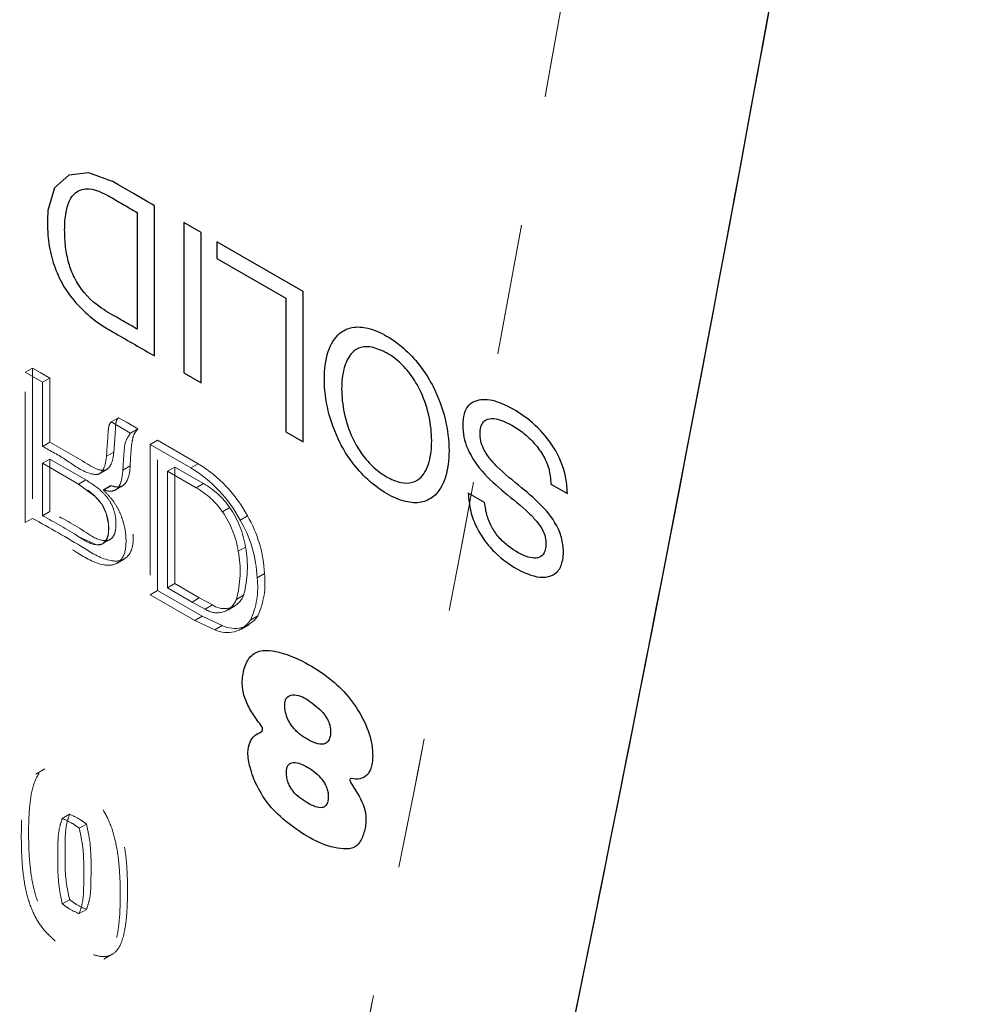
# Model space of a CAD drawing. Header units: inches. Extents: x 0.1 to 87.3, y 0.1 to 33.9.
# Tile 160 of 174: x 65.823 to 66.561, y 26.107 to 26.86. Entities that reach past the tile are written whole.
import ezdxf

# ---------------------------------------------------------------- set-up
doc = ezdxf.new("R2010")
doc.units = ezdxf.units.IN
doc.header["$MEASUREMENT"] = 0
doc.linetypes.add('HIDDEN', pattern=[0.075, 0.05, -0.025])

msp = doc.modelspace()

# ---------------------------------------------------------------- linework, layer by layer
at = {"color": 7, "linetype": 'Continuous', "lineweight": 25}
for p, q in [((65.91317, 26.71241), (65.91317, 26.62317)), ((65.94877, 26.70475), (65.94877, 26.58975)), ((65.96202, 26.69711), (65.94877, 26.70475)), ((65.96202, 26.5821), (65.96202, 26.69711)), ((65.97419, 26.69007), (65.97419, 26.67718)), ((66.04017, 26.65198), (65.97419, 26.69007)), ((65.97419, 26.67718), (66.02691, 26.64675)), ((66.04017, 26.53698), (66.04017, 26.65198)), ((66.02691, 26.64675), (66.02691, 26.54464)), ((65.94877, 26.58975), (65.96202, 26.5821)), ((66.02691, 26.54464), (66.04017, 26.53698)), ((66.22982, 26.50466), (66.24237, 26.49741)), ((66.17905, 26.49048), (66.16649, 26.49772))]:
    msp.add_line(p, q, dxfattribs=at)
at = {"color": 7, "linetype": 'HIDDEN', "lineweight": 18}
for p, q in [((65.83305, 26.59338), (65.82749, 26.59017)), ((65.83305, 26.59338), (65.82749, 26.59017)), ((65.82749, 26.47516), (65.82749, 26.59017)), ((65.82749, 26.59017), (65.84074, 26.58252)), ((65.82749, 26.47516), (65.82749, 26.59017)), ((65.82749, 26.59017), (65.84074, 26.58252)), ((65.83305, 26.59338), (65.83305, 26.47838)), ((65.83305, 26.59338), (65.83305, 26.47838)), ((65.84631, 26.58573), (65.84074, 26.58252)), ((65.84631, 26.58573), (65.84074, 26.58252)), ((65.84074, 26.58252), (65.84074, 26.5334)), ((65.84074, 26.58252), (65.84074, 26.5334)), ((65.84631, 26.53662), (65.84631, 26.58573)), ((65.84631, 26.53662), (65.84631, 26.58573)), ((65.89888, 26.55538), (65.89332, 26.55216)), ((65.89888, 26.55538), (65.89332, 26.55216)), ((65.89332, 26.55216), (65.90811, 26.54362)), ((65.89332, 26.55216), (65.90811, 26.54362)), ((65.91368, 26.54684), (65.90811, 26.54362)), ((65.91368, 26.54684), (65.90811, 26.54362)), ((65.84631, 26.53662), (65.84074, 26.5334)), ((65.84631, 26.53662), (65.84074, 26.5334)), ((65.92308, 26.53499), (65.92864, 26.53821)), ((65.92308, 26.53499), (65.92864, 26.53821)), ((65.92864, 26.4232), (65.92864, 26.53821)), ((65.92864, 26.53821), (65.95989, 26.52017)), ((65.92864, 26.4232), (65.92864, 26.53821)), ((65.92864, 26.53821), (65.95989, 26.52017)), ((65.89528, 26.52912), (65.88971, 26.5259)), ((65.89528, 26.52912), (65.88971, 26.5259)), ((65.92308, 26.53499), (65.92308, 26.41999)), ((65.95433, 26.51695), (65.92308, 26.53499)), ((65.92308, 26.53499), (65.92308, 26.41999)), ((65.95433, 26.51695), (65.92308, 26.53499)), ((65.84631, 26.52372), (65.84074, 26.52051)), ((65.84631, 26.52372), (65.84074, 26.52051)), ((65.84074, 26.52051), (65.84074, 26.4804)), ((65.86836, 26.50457), (65.84074, 26.52051)), ((65.84074, 26.52051), (65.84074, 26.4804)), ((65.86836, 26.50457), (65.84074, 26.52051)), ((65.84631, 26.48362), (65.84631, 26.52372)), ((65.84631, 26.48362), (65.84631, 26.52372)), ((65.88374, 26.51223), (65.8907, 26.51624)), ((65.88374, 26.51223), (65.8907, 26.51624)), ((65.90782, 26.51849), (65.90225, 26.51527)), ((65.90782, 26.51849), (65.90225, 26.51527)), ((65.93634, 26.51444), (65.94191, 26.51766)), ((65.93634, 26.51444), (65.94191, 26.51766)), ((65.93634, 26.51444), (65.93634, 26.4252)), ((65.95837, 26.50173), (65.93634, 26.51444)), ((65.93634, 26.51444), (65.93634, 26.4252)), ((65.95837, 26.50173), (65.93634, 26.51444)), ((65.94191, 26.42842), (65.94191, 26.51766)), ((65.94191, 26.51766), (65.96394, 26.50494)), ((65.94191, 26.42842), (65.94191, 26.51766)), ((65.94191, 26.51766), (65.96394, 26.50494)), ((65.95433, 26.51695), (65.95989, 26.52017)), ((65.95433, 26.51695), (65.95989, 26.52017)), ((65.87393, 26.50778), (65.86836, 26.50457)), ((65.87393, 26.50778), (65.86836, 26.50457)), ((65.89292, 26.50309), (65.88735, 26.49988)), ((65.89292, 26.50309), (65.88735, 26.49988)), ((65.88738, 26.50021), (65.88735, 26.49988)), ((65.88738, 26.50021), (65.88735, 26.49988)), ((65.89295, 26.50342), (65.88738, 26.50021)), ((65.89295, 26.50342), (65.88738, 26.50021)), ((65.89292, 26.50309), (65.89295, 26.50342)), ((65.89292, 26.50309), (65.89295, 26.50342)), ((65.89581, 26.49973), (65.90277, 26.50374)), ((65.89581, 26.49973), (65.90277, 26.50374)), ((65.95837, 26.50173), (65.96394, 26.50494)), ((65.95837, 26.50173), (65.96394, 26.50494)), ((65.84631, 26.48362), (65.84074, 26.4804)), ((65.84631, 26.48362), (65.84074, 26.4804)), ((65.97851, 26.48335), (65.98408, 26.48657)), ((65.97851, 26.48335), (65.98408, 26.48657)), ((65.83305, 26.47838), (65.82749, 26.47516)), ((65.83305, 26.47838), (65.82749, 26.47516)), ((65.99195, 26.47713), (65.99751, 26.48034)), ((65.99195, 26.47713), (65.99751, 26.48034)), ((65.88623, 26.45864), (65.89319, 26.46266)), ((65.88623, 26.45864), (65.89319, 26.46266)), ((65.99056, 26.45321), (65.99613, 26.45642)), ((65.99056, 26.45321), (65.99613, 26.45642)), ((65.89702, 26.4437), (65.90398, 26.44772)), ((65.89702, 26.4437), (65.90398, 26.44772)), ((66.00499, 26.4329), (66.01056, 26.43611)), ((66.00499, 26.4329), (66.01056, 26.43611)), ((65.92308, 26.41999), (65.92864, 26.4232)), ((65.92308, 26.41999), (65.92864, 26.4232)), ((65.96283, 26.40347), (65.92864, 26.4232)), ((65.96283, 26.40347), (65.92864, 26.4232)), ((65.93634, 26.4252), (65.94191, 26.42842)), ((65.93634, 26.4252), (65.94191, 26.42842)), ((65.93634, 26.4252), (65.95516, 26.41434)), ((65.93634, 26.4252), (65.95516, 26.41434)), ((65.96073, 26.41755), (65.94191, 26.42842)), ((65.96073, 26.41755), (65.94191, 26.42842)), ((65.92308, 26.41999), (65.95726, 26.40026)), ((65.92308, 26.41999), (65.95726, 26.40026)), ((65.95516, 26.41434), (65.96073, 26.41755)), ((65.95516, 26.41434), (65.96073, 26.41755)), ((65.97088, 26.41216), (65.96073, 26.41755)), ((65.97088, 26.41216), (65.96073, 26.41755)), ((65.98906, 26.41641), (65.99463, 26.41963)), ((65.98906, 26.41641), (65.99463, 26.41963)), ((65.95516, 26.41434), (65.96531, 26.40894)), ((65.95516, 26.41434), (65.96531, 26.40894)), ((65.96531, 26.40894), (65.97088, 26.41216)), ((65.96531, 26.40894), (65.97088, 26.41216)), ((65.98255, 26.40814), (65.98811, 26.41135)), ((65.98255, 26.40814), (65.98811, 26.41135)), ((65.95726, 26.40026), (65.96283, 26.40347)), ((65.95726, 26.40026), (65.96283, 26.40347)), ((65.95726, 26.40026), (65.97251, 26.39319)), ((65.95726, 26.40026), (65.97251, 26.39319)), ((65.97808, 26.3964), (65.96283, 26.40347)), ((65.97808, 26.3964), (65.96283, 26.40347)), ((65.99982, 26.40047), (66.00539, 26.40369)), ((65.99982, 26.40047), (66.00539, 26.40369)), ((65.97251, 26.39319), (65.97808, 26.3964)), ((65.97251, 26.39319), (65.97808, 26.3964)), ((65.99298, 26.39368), (65.99855, 26.3969)), ((65.99298, 26.39368), (65.99855, 26.3969)), ((65.8426, 26.28679), (65.83564, 26.28277)), ((65.8426, 26.28679), (65.83564, 26.28277)), ((65.86143, 26.25194), (65.85586, 26.24872)), ((65.86143, 26.25194), (65.85586, 26.24872)), ((65.87439, 26.24446), (65.86882, 26.24124)), ((65.87439, 26.24446), (65.86882, 26.24124)), ((65.86143, 26.18661), (65.85586, 26.1834)), ((65.86143, 26.18661), (65.85586, 26.1834)), ((65.87439, 26.17913), (65.86882, 26.17592)), ((65.87439, 26.17913), (65.86882, 26.17592)), ((65.88765, 26.14106), (65.89461, 26.14508)), ((65.88765, 26.14106), (65.89461, 26.14508))]:
    msp.add_line(p, q, dxfattribs=at)
at = {"color": 7, "linetype": 'Continuous', "lineweight": 25, "flags": 128}
for points in [[(65.92643, 26.71765), (65.92643, 26.71765), (65.92643, 26.71765), (65.92641, 26.71766), (65.92636, 26.71769), (65.92621, 26.71778), (65.92574, 26.71805), (65.92432, 26.71887), (65.9203, 26.72119), (65.91039, 26.72691), (65.89832, 26.73388), (65.89519, 26.73569), (65.89451, 26.73608), (65.89438, 26.73615), (65.89435, 26.73617), (65.89434, 26.73617), (65.89434, 26.73617), (65.89434, 26.73617), (65.87622, 26.74279), (65.86084, 26.74103), (65.84981, 26.73129), (65.84475, 26.714)], [(65.92644, 26.60264), (65.92644, 26.60264), (65.92644, 26.60265), (65.92644, 26.60265), (65.92644, 26.60267), (65.92644, 26.60272), (65.92644, 26.6029), (65.92644, 26.60345), (65.92644, 26.60515), (65.92644, 26.61024), (65.92644, 26.62464), (65.92644, 26.66015), (65.92644, 26.69968), (65.92644, 26.71636), (65.92644, 26.71756), (65.92644, 26.71764), (65.92644, 26.71765), (65.92644, 26.71765), (65.92644, 26.71765), (65.92644, 26.71765)], [(66.00798, 26.31498), (66.00845, 26.31523), (66.00879, 26.31567), (66.009, 26.31626), (66.00905, 26.31698), (66.00895, 26.31778), (66.00869, 26.31862), (66.00831, 26.31945), (66.0078, 26.32022)], [(66.07705, 26.27924), (66.07664, 26.27924), (66.0763, 26.27907), (66.07607, 26.27875), (66.07595, 26.2783), (66.07596, 26.27777), (66.0761, 26.27718), (66.07636, 26.27659), (66.07671, 26.27604)]]:
    msp.add_lwpolyline(points, dxfattribs=at)
at = {"color": 7, "linetype": 'HIDDEN', "lineweight": 18, "flags": 128}
for points in [[(65.84631, 26.58573), (65.83889, 26.59001), (65.83305, 26.59338)], [(65.84631, 26.58573), (65.83889, 26.59001), (65.83305, 26.59338)], [(65.91368, 26.54684), (65.90539, 26.55162), (65.89888, 26.55538)], [(65.91368, 26.54684), (65.90539, 26.55162), (65.89888, 26.55538)], [(65.84631, 26.52372), (65.86178, 26.5148), (65.87393, 26.50778)], [(65.84631, 26.52372), (65.86178, 26.5148), (65.87393, 26.50778)], [(65.86852, 26.46437), (65.88209, 26.4582), (65.88676, 26.45895), (65.88976, 26.4622), (65.89112, 26.46689), (65.89125, 26.47388), (65.88952, 26.48215), (65.88602, 26.48919), (65.88109, 26.49516), (65.86836, 26.50457), (65.86836, 26.50457)]]:
    msp.add_lwpolyline(points, dxfattribs=at)
at = {"color": 7, "linetype": 'Continuous', "lineweight": 25}
for centre, radius, start, end in [((29.4704, 33.59704), 37.53469, 346.675065, 351.17478), ((29.49617, 33.59164), 37.50837, 346.674024, 351.125305)]:
    msp.add_arc(centre, radius, start, end, dxfattribs=at)
at = {"color": 7, "linetype": 'HIDDEN', "lineweight": 18}
for centre, radius, start, end in [((29.29223, 33.49419), 37.53469, 346.675064, 351.174779), ((29.31802, 33.48878), 37.50835, 346.67402, 351.125304), ((65.90019, 26.42813), 0.10402, 28.1036, 58.63726), ((65.90019, 26.42813), 0.10402, 28.1036, 58.63726), ((65.90575, 26.43134), 0.10403, 28.10463, 58.63623), ((65.90575, 26.43134), 0.10403, 28.10463, 58.63623), ((65.92818, 26.44841), 0.06127, 34.77466, 60.4786), ((65.92818, 26.44841), 0.06127, 34.77466, 60.4786), ((65.93375, 26.45162), 0.06127, 34.77389, 60.47937), ((65.93375, 26.45162), 0.06127, 34.77389, 60.47937), ((65.91727, 26.44139), 0.07424, 9.16346, 34.4232), ((65.91727, 26.44139), 0.07424, 9.16346, 34.4232), ((65.92284, 26.4446), 0.07424, 9.16353, 34.42352), ((65.92284, 26.4446), 0.07424, 9.16353, 34.42352), ((65.9096, 26.42881), 0.09547, 2.45256, 30.4033), ((65.9096, 26.42881), 0.09547, 2.45256, 30.4033), ((65.91517, 26.43203), 0.09547, 2.45233, 30.40332), ((65.91517, 26.43203), 0.09547, 2.45233, 30.40332), ((65.90937, 26.4381), 0.08259, 344.78086, 10.54449), ((65.90937, 26.4381), 0.08259, 344.78086, 10.54449), ((65.91493, 26.44131), 0.08259, 344.78114, 10.54425), ((65.91493, 26.44131), 0.08259, 344.78114, 10.54425), ((65.94573, 26.42571), 0.05969, 334.98696, 6.91659), ((65.94573, 26.42571), 0.05969, 334.98696, 6.91659), ((65.9513, 26.42892), 0.05969, 334.98684, 6.91655), ((65.9513, 26.42892), 0.05969, 334.98684, 6.91655), ((65.97431, 26.4218), 0.0157, 234.98899, 339.93775), ((65.97431, 26.4218), 0.0157, 234.98899, 339.93775), ((65.97988, 26.42501), 0.0157, 234.99064, 339.9361), ((65.97988, 26.42501), 0.0157, 234.99064, 339.9361), ((65.98206, 26.41222), 0.02129, 243.33852, 326.52087), ((65.98206, 26.41222), 0.02129, 243.33852, 326.52087), ((65.98763, 26.41543), 0.02129, 243.33852, 326.52087), ((65.98763, 26.41543), 0.02129, 243.33852, 326.52087)]:
    msp.add_arc(centre, radius, start, end, dxfattribs=at)
at = {"color": 7, "linetype": 'Continuous', "lineweight": 25}
for points, knots in [([(65.91317, 26.62317), (65.91038, 26.62478), (65.90481, 26.628), (65.89446, 26.634), (65.87891, 26.64278), (65.86651, 26.65769), (65.86047, 26.67385), (65.85811, 26.68622), (65.85743, 26.69929), (65.8581, 26.71144), (65.86079, 26.72124), (65.86519, 26.72754), (65.87562, 26.73272), (65.88926, 26.72653), (65.90207, 26.71876), (65.90947, 26.71453), (65.91317, 26.71241)], [0, 0, 0, 0, 0.052843, 0.105707, 0.196454, 0.345212, 0.41051, 0.478577, 0.55096, 0.625028, 0.67764, 0.71585, 0.747388, 0.860788, 0.930417, 1, 1, 1, 1]), ([(65.84475, 26.714), (65.84454, 26.70772), (65.84415, 26.69562), (65.8472, 26.67816), (65.85298, 26.66235), (65.86174, 26.64801), (65.87343, 26.6353), (65.88549, 26.62622), (65.90359, 26.61588), (65.91642, 26.60845), (65.92644, 26.60264)], [0, 0, 0, 0, 0.12638, 0.243519, 0.354853, 0.464037, 0.579949, 0.700956, 0.766652, 1, 1, 1, 1]), ([(66.08957, 26.50801), (66.09426, 26.50422), (66.10304, 26.49712), (66.11713, 26.49081), (66.13014, 26.48965), (66.14243, 26.49543), (66.15054, 26.51036), (66.15268, 26.53119), (66.14961, 26.55507), (66.1417, 26.57664), (66.13095, 26.59422), (66.11899, 26.60765), (66.10505, 26.61793), (66.09108, 26.62437), (66.07805, 26.6255), (66.06577, 26.61972), (66.05767, 26.60478), (66.05553, 26.58395), (66.05858, 26.56005), (66.06655, 26.53856), (66.07714, 26.52081), (66.08542, 26.51229), (66.08957, 26.50801)], [0, 0, 0, 0, 0.0501316, 0.0939388, 0.1270974, 0.1556358, 0.2020188, 0.260617, 0.3288085, 0.4011901, 0.4504647, 0.5000325, 0.5501681, 0.5939712, 0.6271196, 0.655651, 0.702046, 0.7606835, 0.8288335, 0.9011842, 0.9504431, 1, 1, 1, 1]), ([(66.09312, 26.60937), (66.09687, 26.60807), (66.10497, 26.60528), (66.11535, 26.59705), (66.12416, 26.5867), (66.13178, 26.57305), (66.13712, 26.55657), (66.13913, 26.53843), (66.13763, 26.52253), (66.13247, 26.51065), (66.12372, 26.50505), (66.11384, 26.50533), (66.10331, 26.51016), (66.09282, 26.51803), (66.08404, 26.52848), (66.07641, 26.5421), (66.07107, 26.55858), (66.06905, 26.57671), (66.07057, 26.59264), (66.07571, 26.60445), (66.08451, 26.61021), (66.09014, 26.60966), (66.09312, 26.60937)], [0, 0, 0, 0, 0.043395, 0.093709, 0.143133, 0.192278, 0.264568, 0.332118, 0.391348, 0.439578, 0.46796, 0.499998, 0.54342, 0.593707, 0.643121, 0.692267, 0.764551, 0.83206, 0.891332, 0.939582, 0.967968, 1, 1, 1, 1]), ([(66.24237, 26.49741), (66.24216, 26.50128), (66.24175, 26.50892), (66.23749, 26.5235), (66.22805, 26.53991), (66.21248, 26.55509), (66.19598, 26.5652), (66.18081, 26.57042), (66.16837, 26.56778), (66.16332, 26.55982), (66.16204, 26.55175), (66.16255, 26.54288), (66.16597, 26.5295), (66.17645, 26.51368), (66.18818, 26.50351), (66.1941, 26.49837)], [0, 0, 0, 0, 0.05951, 0.117604, 0.232427, 0.347007, 0.44923, 0.528673, 0.591491, 0.624768, 0.667459, 0.715685, 0.76091, 0.879079, 1, 1, 1, 1]), ([(66.20736, 26.50183), (66.20087, 26.50706), (66.19209, 26.51412), (66.18261, 26.52439), (66.17828, 26.53095), (66.17581, 26.53765), (66.17537, 26.54389), (66.17616, 26.54927), (66.17902, 26.55378), (66.1849, 26.55535), (66.19518, 26.55274), (66.20616, 26.54633), (66.21663, 26.53686), (66.22367, 26.52743), (66.22877, 26.51656), (66.22947, 26.50864), (66.22982, 26.50466)], [0, 0, 0, 0, 0.174467, 0.235922, 0.292522, 0.338145, 0.384061, 0.422361, 0.450908, 0.490551, 0.539427, 0.670969, 0.752246, 0.834476, 0.916635, 1, 1, 1, 1]), ([(66.16649, 26.49772), (66.16693, 26.49306), (66.16778, 26.48392), (66.17269, 26.47115), (66.17972, 26.45988), (66.19151, 26.44728), (66.20704, 26.43681), (66.2247, 26.4315), (66.23557, 26.43717), (66.23937, 26.44617), (66.23962, 26.45672), (66.23616, 26.47143), (66.2248, 26.48712), (66.21327, 26.49685), (66.20736, 26.50183)], [0, 0, 0, 0, 0.077291, 0.151226, 0.223813, 0.296232, 0.434551, 0.535688, 0.577012, 0.624879, 0.688761, 0.749993, 0.871884, 1, 1, 1, 1]), ([(66.1941, 26.49837), (66.20059, 26.49316), (66.20931, 26.48618), (66.21893, 26.47635), (66.22327, 26.47027), (66.22579, 26.46414), (66.22622, 26.45842), (66.22552, 26.45351), (66.22318, 26.4493), (66.21809, 26.44741), (66.20881, 26.44939), (66.19926, 26.45497), (66.19032, 26.46305), (66.18462, 26.47099), (66.18054, 26.48024), (66.17955, 26.48699), (66.17905, 26.49048)], [0, 0, 0, 0, 0.192466, 0.258526, 0.31793, 0.364445, 0.410275, 0.449102, 0.478247, 0.517201, 0.564409, 0.693946, 0.768418, 0.842562, 0.918752, 1, 1, 1, 1]), ([(66.0078, 26.32022), (66.00557, 26.32316), (66.00108, 26.32909), (65.99677, 26.33739), (65.99435, 26.34457), (65.99343, 26.35051), (65.99377, 26.35831), (65.99572, 26.36718), (66.00405, 26.37882), (66.02468, 26.37644), (66.04295, 26.36783), (66.06094, 26.3562), (66.07533, 26.3424), (66.08636, 26.32553), (66.09266, 26.30937), (66.09373, 26.29623), (66.09268, 26.28778), (66.08951, 26.28148), (66.08358, 26.27846), (66.07926, 26.27898), (66.07705, 26.27924)], [0, 0, 0, 0, 0.049944, 0.100422, 0.125691, 0.152126, 0.181226, 0.23081, 0.274406, 0.36027, 0.472235, 0.557018, 0.646846, 0.740153, 0.827762, 0.878158, 0.916941, 0.941905, 0.970334, 1, 1, 1, 1]), ([(66.05537, 26.32979), (66.0517, 26.33317), (66.04505, 26.3393), (66.03477, 26.3445), (66.02788, 26.34224), (66.0263, 26.33882), (66.02598, 26.33483), (66.02653, 26.32987), (66.02832, 26.32455), (66.03156, 26.31907), (66.03655, 26.31377), (66.04306, 26.30929), (66.04936, 26.30619), (66.05489, 26.30501), (66.05896, 26.30683), (66.0609, 26.31063), (66.06128, 26.31498), (66.06085, 26.31937), (66.05923, 26.32443), (66.05691, 26.32765), (66.05537, 26.32979)], [0, 0, 0, 0, 0.134847, 0.244624, 0.285869, 0.309452, 0.340681, 0.392629, 0.441769, 0.489862, 0.562018, 0.634795, 0.699813, 0.750741, 0.779258, 0.812157, 0.859154, 0.894801, 0.9298, 1, 1, 1, 1]), ([(66.07671, 26.27604), (66.08021, 26.27066), (66.08498, 26.26332), (66.08828, 26.25245), (66.08834, 26.24425), (66.08641, 26.23578), (66.0805, 26.22423), (66.06209, 26.22584), (66.04519, 26.23328), (66.02834, 26.24489), (66.01409, 26.25792), (66.00473, 26.27289), (65.99947, 26.28663), (65.99738, 26.29814), (65.99883, 26.30671), (66.00263, 26.31246), (66.00626, 26.31416), (66.00798, 26.31498)], [0, 0, 0, 0, 0.098871, 0.134664, 0.174481, 0.223796, 0.271051, 0.358384, 0.46249, 0.568511, 0.67075, 0.760168, 0.838895, 0.898091, 0.938883, 0.97095, 1, 1, 1, 1]), ([(66.04948, 26.28392), (66.04765, 26.28529), (66.04409, 26.28796), (66.03845, 26.29061), (66.03317, 26.29218), (66.0289, 26.29048), (66.02754, 26.28721), (66.02727, 26.28381), (66.0276, 26.27993), (66.02865, 26.27605), (66.03029, 26.2726), (66.0331, 26.26855), (66.03756, 26.26436), (66.04347, 26.26053), (66.04902, 26.25771), (66.05388, 26.25649), (66.05752, 26.258), (66.05922, 26.26138), (66.05953, 26.26526), (66.05918, 26.26925), (66.05779, 26.27385), (66.05472, 26.27907), (66.05123, 26.28231), (66.04948, 26.28392)], [0, 0, 0, 0, 0.066446, 0.129155, 0.181661, 0.223259, 0.247906, 0.28083, 0.32238, 0.360821, 0.397467, 0.433281, 0.5042, 0.574281, 0.637701, 0.686923, 0.713962, 0.745383, 0.791183, 0.826763, 0.861512, 0.930674, 1, 1, 1, 1])]:
    msp.add_open_spline(points, degree=3, knots=knots, dxfattribs=at)
at = {"color": 7, "linetype": 'HIDDEN', "lineweight": 18}
for points, knots in [([(65.88971, 26.5259), (65.89008, 26.53184), (65.89053, 26.53905), (65.89119, 26.54717), (65.89167, 26.55026), (65.89283, 26.5516), (65.89332, 26.55216)], [0, 0, 0, 0, 0.662621, 0.805304, 0.917905, 1, 1, 1, 1]), ([(65.88971, 26.5259), (65.89008, 26.53184), (65.89053, 26.53905), (65.89119, 26.54717), (65.89167, 26.55026), (65.89283, 26.5516), (65.89332, 26.55216)], [0, 0, 0, 0, 0.662621, 0.805304, 0.917905, 1, 1, 1, 1]), ([(65.89888, 26.55538), (65.89837, 26.55476), (65.89713, 26.55327), (65.89657, 26.54895), (65.89629, 26.54089), (65.89568, 26.53385), (65.89528, 26.52912)], [0, 0, 0, 0, 0.088664, 0.212609, 0.470792, 1, 1, 1, 1]), ([(65.89888, 26.55538), (65.89837, 26.55476), (65.89713, 26.55327), (65.89657, 26.54895), (65.89629, 26.54089), (65.89568, 26.53385), (65.89528, 26.52912)], [0, 0, 0, 0, 0.088664, 0.212609, 0.470792, 1, 1, 1, 1]), ([(65.90811, 26.54362), (65.90682, 26.54181), (65.90389, 26.53772), (65.90295, 26.52767), (65.90252, 26.5201), (65.90225, 26.51527)], [0, 0, 0, 0, 0.2230774, 0.5038565, 1, 1, 1, 1]), ([(65.90811, 26.54362), (65.90682, 26.54181), (65.90389, 26.53772), (65.90295, 26.52767), (65.90252, 26.5201), (65.90225, 26.51527)], [0, 0, 0, 0, 0.2230774, 0.5038565, 1, 1, 1, 1]), ([(65.90782, 26.51849), (65.90807, 26.52457), (65.90839, 26.53267), (65.91025, 26.54257), (65.91261, 26.5455), (65.91368, 26.54684)], [0, 0, 0, 0, 0.622063, 0.828693, 1, 1, 1, 1]), ([(65.90782, 26.51849), (65.90807, 26.52457), (65.90839, 26.53267), (65.91025, 26.54257), (65.91261, 26.5455), (65.91368, 26.54684)], [0, 0, 0, 0, 0.622063, 0.828693, 1, 1, 1, 1]), ([(65.89528, 26.52912), (65.89496, 26.52618), (65.8944, 26.52112), (65.88974, 26.51426), (65.88163, 26.51582), (65.86836, 26.52438), (65.85596, 26.53126), (65.84631, 26.53662)], [0, 0, 0, 0, 0.1404112, 0.2421986, 0.3380435, 0.4843361, 1, 1, 1, 1]), ([(65.89528, 26.52912), (65.89496, 26.52618), (65.8944, 26.52112), (65.88974, 26.51426), (65.88163, 26.51582), (65.86836, 26.52438), (65.85596, 26.53126), (65.84631, 26.53662)], [0, 0, 0, 0, 0.1404112, 0.2421986, 0.3380435, 0.4843361, 1, 1, 1, 1]), ([(65.84074, 26.5334), (65.84693, 26.53007), (65.85935, 26.52338), (65.87177, 26.51338), (65.88473, 26.51113), (65.88878, 26.51839), (65.88937, 26.52316), (65.88971, 26.5259)], [0, 0, 0, 0, 0.328341, 0.658895, 0.769328, 0.867392, 1, 1, 1, 1]), ([(65.84074, 26.5334), (65.84693, 26.53007), (65.85935, 26.52338), (65.87177, 26.51338), (65.88473, 26.51113), (65.88878, 26.51839), (65.88937, 26.52316), (65.88971, 26.5259)], [0, 0, 0, 0, 0.328341, 0.658895, 0.769328, 0.867392, 1, 1, 1, 1]), ([(65.90225, 26.51527), (65.90196, 26.51254), (65.90142, 26.50765), (65.89895, 26.50118), (65.89316, 26.49846), (65.8895, 26.49957), (65.88738, 26.50021)], [0, 0, 0, 0, 0.3210171, 0.5730299, 0.7521535, 1, 1, 1, 1]), ([(65.90225, 26.51527), (65.90196, 26.51254), (65.90142, 26.50765), (65.89895, 26.50118), (65.89316, 26.49846), (65.8895, 26.49957), (65.88738, 26.50021)], [0, 0, 0, 0, 0.3210171, 0.5730299, 0.7521535, 1, 1, 1, 1]), ([(65.89295, 26.50342), (65.89478, 26.50287), (65.89794, 26.50192), (65.90266, 26.50317), (65.90701, 26.50877), (65.90747, 26.51431), (65.90782, 26.51849)], [0, 0, 0, 0, 0.21717, 0.375336, 0.528605, 1, 1, 1, 1]), ([(65.89295, 26.50342), (65.89478, 26.50287), (65.89794, 26.50192), (65.90266, 26.50317), (65.90701, 26.50877), (65.90747, 26.51431), (65.90782, 26.51849)], [0, 0, 0, 0, 0.21717, 0.375336, 0.528605, 1, 1, 1, 1]), ([(65.87393, 26.50778), (65.87841, 26.50492), (65.88509, 26.50066), (65.89186, 26.49253), (65.8955, 26.4853), (65.89703, 26.4776), (65.89699, 26.47078), (65.89576, 26.46543), (65.89253, 26.46155), (65.88395, 26.46087), (65.86922, 26.47122), (65.8556, 26.47859), (65.84631, 26.48362)], [0, 0, 0, 0, 0.146742, 0.218461, 0.291302, 0.369644, 0.434485, 0.479709, 0.520713, 0.564583, 0.702707, 1, 1, 1, 1]), ([(65.87393, 26.50778), (65.87841, 26.50492), (65.88509, 26.50066), (65.89186, 26.49253), (65.8955, 26.4853), (65.89703, 26.4776), (65.89699, 26.47078), (65.89576, 26.46543), (65.89253, 26.46155), (65.88395, 26.46087), (65.86922, 26.47122), (65.8556, 26.47859), (65.84631, 26.48362)], [0, 0, 0, 0, 0.146742, 0.218461, 0.291302, 0.369644, 0.434485, 0.479709, 0.520713, 0.564583, 0.702707, 1, 1, 1, 1]), ([(65.88735, 26.49988), (65.88944, 26.4978), (65.89355, 26.49374), (65.89823, 26.48658), (65.90165, 26.47906), (65.90416, 26.46987), (65.90511, 26.45925), (65.90335, 26.44827), (65.89568, 26.44222), (65.88239, 26.44259), (65.86047, 26.45677), (65.84069, 26.4678), (65.82749, 26.47516)], [0, 0, 0, 0, 0.062483, 0.122373, 0.180498, 0.23738, 0.323483, 0.408422, 0.458532, 0.515864, 0.676684, 1, 1, 1, 1]), ([(65.88735, 26.49988), (65.88944, 26.4978), (65.89355, 26.49374), (65.89823, 26.48658), (65.90165, 26.47906), (65.90416, 26.46987), (65.90511, 26.45925), (65.90335, 26.44827), (65.89568, 26.44222), (65.88239, 26.44259), (65.86047, 26.45677), (65.84069, 26.4678), (65.82749, 26.47516)], [0, 0, 0, 0, 0.062483, 0.122373, 0.180498, 0.23738, 0.323483, 0.408422, 0.458532, 0.515864, 0.676684, 1, 1, 1, 1]), ([(65.83305, 26.47838), (65.84626, 26.47101), (65.86604, 26.45998), (65.88796, 26.4458), (65.90125, 26.44543), (65.90891, 26.45148), (65.91068, 26.46247), (65.90973, 26.47308), (65.90722, 26.48228), (65.90379, 26.48979), (65.89911, 26.49695), (65.89501, 26.50102), (65.89292, 26.50309)], [0, 0, 0, 0, 0.3233166, 0.4841352, 0.5414679, 0.5915784, 0.6765178, 0.7626183, 0.8195025, 0.8776268, 0.9375153, 1, 1, 1, 1]), ([(65.83305, 26.47838), (65.84626, 26.47101), (65.86604, 26.45998), (65.88796, 26.4458), (65.90125, 26.44543), (65.90891, 26.45148), (65.91068, 26.46247), (65.90973, 26.47308), (65.90722, 26.48228), (65.90379, 26.48979), (65.89911, 26.49695), (65.89501, 26.50102), (65.89292, 26.50309)], [0, 0, 0, 0, 0.3233166, 0.4841352, 0.5414679, 0.5915784, 0.6765178, 0.7626183, 0.8195025, 0.8776268, 0.9375153, 1, 1, 1, 1]), ([(65.84074, 26.4804), (65.85004, 26.47537), (65.86365, 26.46801), (65.87838, 26.45766), (65.88696, 26.45833), (65.8902, 26.46221), (65.89142, 26.46757), (65.89146, 26.47438), (65.88993, 26.48209), (65.88629, 26.48932), (65.87953, 26.49745), (65.87285, 26.50171), (65.86836, 26.50457)], [0, 0, 0, 0, 0.297293, 0.435418, 0.479288, 0.520294, 0.565515, 0.630356, 0.708698, 0.781539, 0.853258, 1, 1, 1, 1]), ([(65.87976, 26.14447), (65.87575, 26.14622), (65.86735, 26.14988), (65.85598, 26.15767), (65.84596, 26.16763), (65.83843, 26.18027), (65.83336, 26.19597), (65.83053, 26.21535), (65.82983, 26.23698), (65.83043, 26.25755), (65.83299, 26.27346), (65.83779, 26.28446), (65.84693, 26.28904), (65.85742, 26.28662), (65.86837, 26.28102), (65.87987, 26.27344), (65.88985, 26.26343), (65.89739, 26.25081), (65.90246, 26.2351), (65.90529, 26.21572), (65.90599, 26.19408), (65.90539, 26.17352), (65.90282, 26.1576), (65.89804, 26.14663), (65.88885, 26.14196), (65.88296, 26.14359), (65.87976, 26.14447)], [0, 0, 0, 0, 0.0364, 0.076255, 0.114054, 0.153178, 0.197509, 0.250691, 0.315812, 0.377752, 0.421382, 0.450624, 0.473254, 0.5, 0.536401, 0.576254, 0.614054, 0.653178, 0.697509, 0.750691, 0.815812, 0.877752, 0.921382, 0.950624, 0.973254, 1, 1, 1, 1]), ([(65.87976, 26.14447), (65.87575, 26.14622), (65.86735, 26.14988), (65.85598, 26.15767), (65.84596, 26.16763), (65.83843, 26.18027), (65.83336, 26.19597), (65.83053, 26.21535), (65.82983, 26.23698), (65.83043, 26.25755), (65.83299, 26.27346), (65.83779, 26.28446), (65.84693, 26.28904), (65.85742, 26.28662), (65.86837, 26.28102), (65.87987, 26.27344), (65.88985, 26.26343), (65.89739, 26.25081), (65.90246, 26.2351), (65.90529, 26.21572), (65.90599, 26.19408), (65.90539, 26.17352), (65.90282, 26.1576), (65.89804, 26.14663), (65.88885, 26.14196), (65.88296, 26.14359), (65.87976, 26.14447)], [0, 0, 0, 0, 0.0364, 0.076255, 0.114054, 0.153178, 0.197509, 0.250691, 0.315812, 0.377752, 0.421382, 0.450624, 0.473254, 0.5, 0.536401, 0.576254, 0.614054, 0.653178, 0.697509, 0.750691, 0.815812, 0.877752, 0.921382, 0.950624, 0.973254, 1, 1, 1, 1]), ([(65.85049, 26.15495), (65.85437, 26.15213), (65.8618, 26.14673), (65.87285, 26.14126), (65.88332, 26.13881), (65.89246, 26.1434), (65.89726, 26.15439), (65.89982, 26.17031), (65.90042, 26.19087), (65.89973, 26.2125), (65.89689, 26.23188), (65.89182, 26.24759), (65.88429, 26.26021), (65.8743, 26.27022), (65.86281, 26.27781), (65.85185, 26.2834), (65.84136, 26.28583), (65.83222, 26.28124), (65.82743, 26.27025), (65.82486, 26.25434), (65.82426, 26.23377), (65.82496, 26.21214), (65.82778, 26.19275), (65.83289, 26.17708), (65.84032, 26.16433), (65.84714, 26.15804), (65.85049, 26.15495)], [0, 0, 0, 0, 0.039854, 0.076254, 0.103001, 0.12563, 0.154871, 0.198502, 0.260442, 0.325563, 0.378745, 0.423076, 0.4622, 0.5, 0.539853, 0.576254, 0.603, 0.62563, 0.654871, 0.698503, 0.760442, 0.825563, 0.878746, 0.923076, 0.9622, 1, 1, 1, 1]), ([(65.85049, 26.15495), (65.85437, 26.15213), (65.8618, 26.14673), (65.87285, 26.14126), (65.88332, 26.13881), (65.89246, 26.1434), (65.89726, 26.15439), (65.89982, 26.17031), (65.90042, 26.19087), (65.89973, 26.2125), (65.89689, 26.23188), (65.89182, 26.24759), (65.88429, 26.26021), (65.8743, 26.27022), (65.86281, 26.27781), (65.85185, 26.2834), (65.84136, 26.28583), (65.83222, 26.28124), (65.82743, 26.27025), (65.82486, 26.25434), (65.82426, 26.23377), (65.82496, 26.21214), (65.82778, 26.19275), (65.83289, 26.17708), (65.84032, 26.16433), (65.84714, 26.15804), (65.85049, 26.15495)], [0, 0, 0, 0, 0.039854, 0.076254, 0.103001, 0.12563, 0.154871, 0.198502, 0.260442, 0.325563, 0.378745, 0.423076, 0.4622, 0.5, 0.539853, 0.576254, 0.603, 0.62563, 0.654871, 0.698503, 0.760442, 0.825563, 0.878746, 0.923076, 0.9622, 1, 1, 1, 1]), ([(65.86143, 26.18661), (65.86049, 26.19102), (65.8576, 26.20449), (65.8581, 26.2241), (65.858, 26.24182), (65.86066, 26.24966), (65.86143, 26.25194)], [0, 0, 0, 0, 0.2047927, 0.6246961, 0.8909307, 1, 1, 1, 1]), ([(65.86143, 26.18661), (65.86049, 26.19102), (65.8576, 26.20449), (65.8581, 26.2241), (65.858, 26.24182), (65.86066, 26.24966), (65.86143, 26.25194)], [0, 0, 0, 0, 0.2047927, 0.6246961, 0.8909307, 1, 1, 1, 1]), ([(65.86143, 26.25194), (65.86402, 26.25079), (65.86861, 26.24876), (65.87263, 26.24577), (65.87439, 26.24446)], [0, 0, 0, 0, 0.56403, 1, 1, 1, 1]), ([(65.86143, 26.25194), (65.86402, 26.25079), (65.86861, 26.24876), (65.87263, 26.24577), (65.87439, 26.24446)], [0, 0, 0, 0, 0.56403, 1, 1, 1, 1]), ([(65.85586, 26.1834), (65.85492, 26.18781), (65.85204, 26.20127), (65.85253, 26.22089), (65.85243, 26.2386), (65.85509, 26.24644), (65.85586, 26.24872)], [0, 0, 0, 0, 0.204793, 0.624696, 0.890935, 1, 1, 1, 1]), ([(65.85586, 26.1834), (65.85492, 26.18781), (65.85204, 26.20127), (65.85253, 26.22089), (65.85243, 26.2386), (65.85509, 26.24644), (65.85586, 26.24872)], [0, 0, 0, 0, 0.204793, 0.624696, 0.890935, 1, 1, 1, 1]), ([(65.85586, 26.24872), (65.85845, 26.24758), (65.86305, 26.24555), (65.86707, 26.24255), (65.86882, 26.24124)], [0, 0, 0, 0, 0.564037, 1, 1, 1, 1]), ([(65.85586, 26.24872), (65.85845, 26.24758), (65.86305, 26.24555), (65.86707, 26.24255), (65.86882, 26.24124)], [0, 0, 0, 0, 0.564037, 1, 1, 1, 1]), ([(65.87439, 26.24446), (65.87533, 26.24005), (65.87822, 26.22658), (65.87772, 26.20697), (65.87782, 26.18925), (65.87516, 26.18141), (65.87439, 26.17913)], [0, 0, 0, 0, 0.2047927, 0.6246961, 0.8909307, 1, 1, 1, 1]), ([(65.87439, 26.24446), (65.87533, 26.24005), (65.87822, 26.22658), (65.87772, 26.20697), (65.87782, 26.18925), (65.87516, 26.18141), (65.87439, 26.17913)], [0, 0, 0, 0, 0.2047927, 0.6246961, 0.8909307, 1, 1, 1, 1]), ([(65.86882, 26.24124), (65.86976, 26.23683), (65.87265, 26.22337), (65.87215, 26.20375), (65.87225, 26.18604), (65.86959, 26.1782), (65.86882, 26.17592)], [0, 0, 0, 0, 0.204793, 0.6247, 0.890935, 1, 1, 1, 1]), ([(65.86882, 26.24124), (65.86976, 26.23683), (65.87265, 26.22337), (65.87215, 26.20375), (65.87225, 26.18604), (65.86959, 26.1782), (65.86882, 26.17592)], [0, 0, 0, 0, 0.204793, 0.6247, 0.890935, 1, 1, 1, 1]), ([(65.86882, 26.17592), (65.86623, 26.17706), (65.86164, 26.17909), (65.85762, 26.18209), (65.85586, 26.1834)], [0, 0, 0, 0, 0.564039, 1, 1, 1, 1]), ([(65.86882, 26.17592), (65.86623, 26.17706), (65.86164, 26.17909), (65.85762, 26.18209), (65.85586, 26.1834)], [0, 0, 0, 0, 0.564039, 1, 1, 1, 1]), ([(65.87439, 26.17913), (65.8718, 26.18028), (65.86721, 26.18231), (65.86319, 26.1853), (65.86143, 26.18661)], [0, 0, 0, 0, 0.564032, 1, 1, 1, 1]), ([(65.87439, 26.17913), (65.8718, 26.18028), (65.86721, 26.18231), (65.86319, 26.1853), (65.86143, 26.18661)], [0, 0, 0, 0, 0.564032, 1, 1, 1, 1])]:
    msp.add_open_spline(points, degree=3, knots=knots, dxfattribs=at)

doc.saveas('drawing.dxf')
